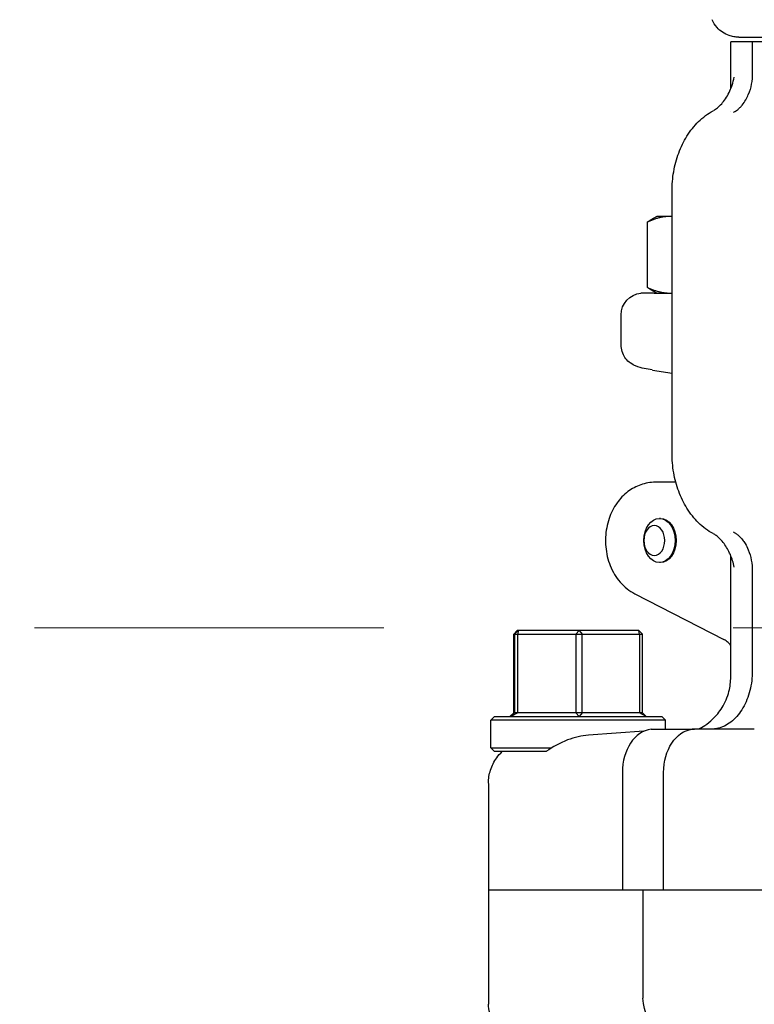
# Model space of a CAD drawing. Header units: inches. Extents: x 1 to 669, y 0 to 417.
# Tile 235 of 256: x 354.58 to 357.74, y 234 to 238.23. Entities that reach past the tile are written whole.
import ezdxf

# ---------------------------------------------------------------- set-up
doc = ezdxf.new("R2010")
doc.units = ezdxf.units.IN
doc.header["$LTSCALE"] = 12
doc.header["$MEASUREMENT"] = 0
doc.header["$PDMODE"] = 1
doc.linetypes.add('PS', pattern=[1.25, 0.625, -0.125, 0.125, -0.125, 0.125, -0.125])
doc.layers.get('Defpoints').update_dxf_attribs({"linetype": 'CONTINUOUS'})
doc.layers.add('D', color=2, linetype='CONTINUOUS')
doc.layers.add('Q', color=4, linetype='CONTINUOUS')
doc.layers.add('PS', color=6, linetype='PS', lineweight=13)
doc.styles.get("Standard").update_dxf_attribs({"font": 'SIMPLEX.SHX', "width": 0.875})
doc.dimstyles.get("Standard").update_dxf_attribs({"dimscale": 28, "dimtxt": 0.125, "dimasz": 0.125, "dimexe": 0.04375, "dimexo": 0.0625, "dimgap": 0.04375, "dimtad": 0, "dimtih": 1, "dimtoh": 1, "dimdec": 4, "dimzin": 12, "dimdsep": 46, "dimlunit": 5, "dimtxsty": 'Standard', "dimcen": 0, "dimclrd": 256, "dimclre": 256, "dimclrt": 256, "dimadec": 1, "dimazin": 3, "dimtfac": 0.875, "dimtdec": 4, "dimtofl": 0, "dimtmove": 0, "dimatfit": 2, "dimfxl": 1, "dimtolj": 1, "dimtzin": 12, "dimlwd": 13, "dimlwe": 13, "dimarcsym": 0})
doc.dimstyles.new('STANDARD$0', dxfattribs={"dimscale": 32, "dimtxt": 0.09375, "dimasz": 0.0625, "dimexe": 0.03125, "dimexo": 0.03125, "dimgap": 0.03125, "dimtad": 1, "dimtih": 1, "dimtoh": 1, "dimdec": 4, "dimzin": 12, "dimdsep": 46, "dimlunit": 5, "dimtxsty": 'Standard', "dimcen": -0.03125, "dimclrd": 256, "dimclre": 256, "dimclrt": 256, "dimadec": 0, "dimazin": 0, "dimtfac": 0.875, "dimtdec": 4, "dimtofl": 0, "dimtmove": 0, "dimatfit": 3, "dimfxl": 1, "dimtolj": 1, "dimtzin": 12, "dimlwd": 13, "dimlwe": 13, "dimarcsym": 0})

# ---------------------------------------------------------------- blocks, each defined once
blk = doc.blocks.new('*D70')
at = {"layer": 'D', "lineweight": 13, "transparency": 16777216}
for p, q in [((327.5446, 287.0038), (425.2048, 287.0038)), ((424.2048, 285.0038), (424.2048, 231.3716)), ((424.2048, 167.621), (424.2048, 223.2466)), ((370.1312, 165.621), (425.2048, 165.621))]:
    blk.add_line(p, q, dxfattribs=at)
at = {"layer": 'D', "transparency": 16777216}
for points in [[(423.8715, 285.0038), (424.5382, 285.0038), (424.2048, 287.0038)], [(423.8715, 167.621), (424.5382, 167.621), (424.2048, 165.621)]]:
    blk.add_solid(points, dxfattribs=at)
at = {"layer": 'Defpoints', "color": 0, "transparency": 16777216}
for p in [(326.5446, 287.0038), (369.1312, 165.621), (424.2048, 165.621)]:
    blk.add_point(p, dxfattribs=at)
at = {"layer": 'D', "transparency": 16777216, "insert": (424.2048, 227.3091), "char_height": 3, "attachment_point": 5}
blk.add_mtext('\\A1;121{\\H0.875x;\\S1/2;}{}{\\C2;%%p1}', dxfattribs=at)

msp = doc.modelspace()

# ---------------------------------------------------------------- linework, layer by layer
at = {"layer": 'PS'}
msp.add_line((365.14543, 235.62097), (303.99759, 235.62097), dxfattribs=at)
at = {"layer": 'Q', "extrusion": (-1, 4.93038e-32, -2.22045e-16)}
for p, q in [((358.87051, 238.13747), (357.63551, 238.13747)), ((357.63551, 237.93588), (357.63551, 238.13747)), ((357.72798, 238.13747), (357.72798, 238.00352)), ((357.63551, 237.83923), (357.63551, 237.83924)), ((357.38327, 236.37097), (357.38327, 237.49597)), ((357.31744, 237.38747), (357.29282, 237.37326)), ((357.38327, 237.38747), (357.31744, 237.38747)), ((357.27622, 237.36233), (357.27622, 237.08362)), ((357.31744, 237.05847), (357.29282, 237.07268)), ((357.30649, 237.05808), (357.24984, 237.05808)), ((357.31744, 237.05847), (357.38327, 237.05847)), ((357.16469, 236.83565), (357.16469, 236.96472)), ((357.29917, 236.72811), (357.38327, 236.71493)), ((357.39957, 236.24597), (357.31102, 236.24597)), ((357.33377, 236.09097), (357.32935, 236.09097)), ((357.63551, 236.02771), (357.63551, 236.02771)), ((357.63551, 235.40963), (357.63551, 235.93102)), ((357.33377, 235.90097), (357.32935, 235.90097)), ((357.72798, 235.86343), (357.72798, 235.43621)), ((357.22358, 235.76737), (357.6062, 235.57042)), ((356.71901, 235.60972), (356.70347, 235.5941)), ((356.70347, 235.25535), (356.70347, 235.5941)), ((356.70347, 235.5941), (357.25697, 235.5941)), ((356.70701, 235.5941), (356.72272, 235.60972)), ((356.70701, 235.5941), (356.70701, 235.25535)), ((357.24143, 235.60972), (356.71901, 235.60972)), ((356.72272, 235.60972), (356.72083, 235.5941)), ((356.72083, 235.25535), (356.72083, 235.5941)), ((356.97052, 235.5941), (356.98393, 235.60972)), ((356.97052, 235.5941), (356.97052, 235.25535)), ((356.98393, 235.60972), (356.99759, 235.5941)), ((356.99759, 235.25535), (356.99759, 235.5941)), ((357.24373, 235.5941), (357.24143, 235.60972)), ((357.24143, 235.60972), (357.25697, 235.5941)), ((357.24373, 235.5941), (357.24373, 235.25535)), ((357.25697, 235.25535), (357.25697, 235.5941)), ((356.70347, 235.25535), (356.68754, 235.23972)), ((356.69169, 235.23972), (356.70701, 235.25535)), ((356.72083, 235.25535), (356.69169, 235.23972)), ((357.25697, 235.25535), (356.70347, 235.25535)), ((356.98437, 235.23972), (356.97052, 235.25535)), ((356.99759, 235.25535), (356.98437, 235.23972)), ((357.2729, 235.23972), (357.24373, 235.25535)), ((357.25697, 235.25535), (357.2729, 235.23972)), ((356.62084, 235.23972), (356.60522, 235.2241)), ((357.35522, 235.2241), (356.60522, 235.2241)), ((356.60522, 235.10535), (356.60522, 235.2241)), ((356.62084, 235.23972), (357.33959, 235.23972)), ((357.33959, 235.23972), (357.35522, 235.2241)), ((357.35522, 235.18597), (357.35522, 235.2241)), ((357.26262, 235.17709), (357.02487, 235.16028)), ((357.30317, 235.18597), (357.48009, 235.18597)), ((357.72823, 235.18597), (357.49269, 235.18597)), ((356.60522, 235.10535), (356.86601, 235.10535)), ((356.62084, 235.08972), (356.60522, 235.10535)), ((356.84218, 235.08972), (356.62084, 235.08972)), ((357.17025, 234.99937), (357.17025, 234.49597)), ((357.34703, 234.49597), (357.34703, 234.99937)), ((356.59507, 234.95324), (356.59507, 234.00462)), ((356.59507, 234.49597), (359.91095, 234.49597)), ((357.25864, 234.49597), (357.25864, 234.03074))]:
    msp.add_line(p, q, dxfattribs=at)
at = {"layer": 'Q', "extrusion": (2.22045e-16, -1.09476e-47, -1)}
msp.add_arc((-357.25844, 236.96472), 0.09375, 0, 84.74141, dxfattribs=at)
at = {"layer": 'Q', "extrusion": (2.22045e-16, 4.37906e-47, -1)}
msp.add_ellipse((357.5954, 238.00352), major_axis=(0, -0.1875), ratio=0.7071068, start_param=-1.5707944, end_param=-1.054925, dxfattribs=at)
at = {"layer": 'Q', "extrusion": (2.22045e-16, -1.54074e-33, -1)}
msp.add_ellipse((357.59894, 236.81459), major_axis=(0.43425, -0.02111), ratio=0.0483939, start_param=-3.1484661, end_param=-3.1439457, dxfattribs=at)
at = {"layer": 'Q'}
for centre, major_axis, ratio, start_param, end_param in [((357.32935, 235.99597), (0, -0.095), 0.7071068, -4.712389, 1.5707963), ((357.304, 234.9983), (-0.00155, 0.18767), 0.7126402, 0.0706749, 1.559188), ((356.97007, 233.98135), (-0.375, 0.02336), 0.0618225, 0.0038516, 0.0074516)]:
    msp.add_ellipse(centre, major_axis=major_axis, ratio=ratio, start_param=start_param, end_param=end_param, dxfattribs=at)
at = {"layer": 'Q', "extrusion": (2.22045e-16, -1.09476e-47, -1)}
msp.add_ellipse((357.30725, 235.99597), major_axis=(0, 0.06375), ratio=0.7071068, start_param=-4.712389, end_param=1.5707963, dxfattribs=at)
at = {"layer": 'Q', "extrusion": (2.22045e-16, 7.00649e-46, -1)}
msp.add_ellipse((357.33377, 235.99597), major_axis=(0, 0.095), ratio=0.7071068, start_param=0, end_param=1.5707963, dxfattribs=at)
at = {"layer": 'Q', "extrusion": (2.22045e-16, -4.37906e-47, -1)}
msp.add_ellipse((357.33377, 235.99597), major_axis=(0, -0.095), ratio=0.7071068, start_param=-1.5707963, end_param=0, dxfattribs=at)
at = {"layer": 'Q', "extrusion": (2.22045e-16, 0, -1)}
for centre, major_axis, ratio, start_param, end_param in [((357.5954, 235.86343), (0, -0.1875), 0.7071068, -2.0866689, -1.5707972), ((357.34781, 234.03045), (0.00042, -0.12502), 0.7132292, 0.134455, 1.5755027)]:
    msp.add_ellipse(centre, major_axis=major_axis, ratio=ratio, start_param=start_param, end_param=end_param, dxfattribs=at)
at = {"layer": 'Q', "extrusion": (2.22045e-16, -1.2326e-32, -1)}
msp.add_ellipse((357.278, 235.00217), major_axis=(0.04813, 0.18083), ratio=0.6844248, start_param=-0.2575627, end_param=-0.1801791, dxfattribs=at)
at = {"layer": 'Q', "extrusion": (2.22045e-16, 3.85186e-34, -1)}
msp.add_ellipse((357.48078, 234.9983), major_axis=(0.00155, -0.18767), ratio=0.7126402, start_param=1.5824047, end_param=3.0709178, dxfattribs=at)
at = {"layer": 'Q', "extrusion": (2.22045e-16, -2.31112e-33, -1)}
msp.add_ellipse((356.97007, 234.95899), major_axis=(-0.375, -0.00575), ratio=0.0153171, start_param=0.0002347, end_param=0.0006291, dxfattribs=at)
at = {"layer": 'Q'}
for points, knots in [([(357.6696, 238.15747), (357.66254, 238.15747), (357.6554, 238.15809), (357.64163, 238.16046), (357.63491, 238.1622), (357.61849, 238.16791), (357.60893, 238.17267), (357.59149, 238.18437), (357.58346, 238.19138), (357.56766, 238.20904), (357.5603, 238.22038), (357.55503, 238.23247)], [0, 0, 0, 0, 0.02125696, 0.02125696, 0.04192736, 0.04192736, 0.07343751, 0.07343751, 0.10493019, 0.10493019, 0.14450344, 0.14450344, 0.14450344, 0.14450344]), ([(357.6696, 238.15747), (357.6696, 238.15747), (357.69128, 238.15747), (357.80903, 238.15747), (358.0305, 238.15747), (358.29579, 238.15747), (358.46736, 238.15747), (358.54283, 238.15747)], [1.5496922, 1.5496922, 1.5496922, 1.5496922, 1.9830585, 2.644078, 3.3050976, 3.9661171, 4.6271366, 4.6271366, 4.6271366, 4.6271366]), ([(357.56131, 237.84224), (357.57246, 237.84848), (357.58481, 237.85838), (357.6079, 237.88444), (357.61894, 237.9008), (357.6378, 237.93909), (357.64577, 237.96186), (357.65069, 237.98594)], [0.0029525, 0.0029525, 0.0029525, 0.0029525, 0.07675028, 0.07675028, 0.14958682, 0.14958682, 0.22579143, 0.22579143, 0.22579143, 0.22579143]), ([(357.65358, 237.838), (357.65434, 237.83845), (357.65505, 237.8389), (357.65556, 237.83923), (357.65791, 237.84073), (357.66084, 237.84279), (357.66419, 237.84548), (357.66741, 237.84807), (357.67103, 237.85126), (357.67485, 237.8551), (357.67788, 237.85816), (357.68105, 237.86163), (357.68424, 237.86554), (357.6901, 237.87269), (357.6954, 237.8805), (357.70011, 237.88885), (357.70408, 237.89587), (357.70762, 237.90328), (357.71073, 237.91102)], [0.01028684, 0.01028684, 0.01028684, 0.01028684, 0.01590204, 0.01590204, 0.01590204, 0.04152511, 0.04152511, 0.04152511, 0.06622769, 0.06622769, 0.06622769, 0.08584187, 0.08584187, 0.08584187, 0.12176368, 0.12176368, 0.12176368, 0.15193376, 0.15193376, 0.15193376, 0.15193376]), ([(357.38327, 237.49597), (357.38327, 237.52406), (357.38567, 237.55216), (357.39524, 237.60714), (357.4024, 237.63404), (357.42144, 237.68545), (357.43331, 237.70997), (357.46171, 237.75543), (357.47825, 237.77637), (357.51585, 237.81321), (357.53695, 237.82912), (357.55999, 237.84156)], [4.712389, 4.712389, 4.712389, 4.712389, 4.9536085, 4.9536085, 5.1948279, 5.1948279, 5.4360474, 5.4360474, 5.6772669, 5.6772669, 5.9184864, 5.9184864, 5.9184864, 5.9184864]), ([(357.30649, 237.05808), (357.32844, 237.05808), (357.35266, 237.05846), (357.37911, 237.05847), (357.37935, 237.05847), (357.37959, 237.05847)], [0.30382891, 0.30382891, 0.30382891, 0.30382891, 0.60765784, 0.60765784, 0.61044658, 0.61044658, 0.61044658, 0.61044658]), ([(357.29847, 236.72823), (357.28568, 236.73024), (357.27435, 236.73226), (357.25174, 236.73709), (357.24151, 236.73923), (357.22025, 236.74825), (357.21216, 236.75236), (357.19743, 236.76325), (357.19083, 236.76938), (357.17967, 236.78345), (357.17495, 236.79158), (357.16793, 236.80925), (357.16565, 236.81901), (357.16479, 236.83101), (357.16471, 236.83323), (357.1647, 236.83546)], [0.0014746, 0.0014746, 0.0014746, 0.0014746, 0.06815534, 0.06815534, 0.14816215, 0.14816215, 0.18474354, 0.18474354, 0.21388343, 0.21388343, 0.24271924, 0.24271924, 0.27285569, 0.27285569, 0.27970091, 0.27970091, 0.27970091, 0.27970091]), ([(357.55999, 236.02539), (357.53695, 236.03783), (357.51585, 236.05373), (357.47825, 236.09058), (357.46171, 236.11152), (357.43331, 236.15697), (357.42144, 236.1815), (357.4024, 236.23291), (357.39524, 236.2598), (357.38567, 236.31479), (357.38327, 236.34288), (357.38327, 236.37097)], [3.5062916, 3.5062916, 3.5062916, 3.5062916, 3.7475111, 3.7475111, 3.9887305, 3.9887305, 4.22995, 4.22995, 4.4711695, 4.4711695, 4.712389, 4.712389, 4.712389, 4.712389]), ([(357.31102, 236.24597), (357.28993, 236.24597), (357.2689, 236.24232), (357.22899, 236.22859), (357.21033, 236.21827), (357.17541, 236.19192), (357.15988, 236.17531), (357.13215, 236.13652), (357.12099, 236.11383), (357.10419, 236.06447), (357.09929, 236.03757), (357.09664, 235.98282), (357.09909, 235.95494), (357.11185, 235.90082), (357.12206, 235.87453), (357.15058, 235.82741), (357.16826, 235.80622), (357.20072, 235.78065), (357.21171, 235.77348), (357.22358, 235.76737)], [4.712389, 4.712389, 4.712389, 4.712389, 4.9509029, 4.9509029, 5.2026624, 5.2026624, 5.4923472, 5.4923472, 5.8346885, 5.8346885, 6.2147995, 6.2147995, 6.6051168, 6.6051168, 6.9910564, 6.9910564, 7.3458609, 7.3458609, 7.5049158, 7.5049158, 7.5049158, 7.5049158]), ([(357.65068, 235.88107), (357.64673, 235.90035), (357.64083, 235.91876), (357.62605, 235.95312), (357.61681, 235.96919), (357.59606, 235.99723), (357.58415, 236.00899), (357.56885, 236.02017), (357.56496, 236.02266), (357.56118, 236.02477)], [0, 0, 0, 0, 0.0610426, 0.0610426, 0.12675141, 0.12675141, 0.19854495, 0.19854495, 0.22337387, 0.22337387, 0.22337387, 0.22337387]), ([(357.64703, 236.03261), (357.64712, 236.03257), (357.6472, 236.03252), (357.64944, 236.03133), (357.65154, 236.03016), (357.65358, 236.02895)], [-0.020803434, -0.020803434, -0.020803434, -0.020803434, -0.019996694, -0.019996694, 0.00080674, 0.00080674, 0.00080674, 0.00080674]), ([(357.65358, 236.02895), (357.65474, 236.02826), (357.6561, 236.02739), (357.6576, 236.02637), (357.65932, 236.0252), (357.66128, 236.02377), (357.66343, 236.02208), (357.66683, 236.01939), (357.67072, 236.01601), (357.67486, 236.01183), (357.67843, 236.00824), (357.6822, 236.00405), (357.68599, 235.99923), (357.69012, 235.99399), (357.69397, 235.98841), (357.69752, 235.98254), (357.70254, 235.97422), (357.70696, 235.96532), (357.71073, 235.95592)], [0, 0, 0, 0, 0.03416969, 0.03416969, 0.03416969, 0.07323441, 0.07323441, 0.07323441, 0.13511571, 0.13511571, 0.13511571, 0.18844783, 0.18844783, 0.18844783, 0.24657141, 0.24657141, 0.24657141, 0.32889511, 0.32889511, 0.32889511, 0.32889511]), ([(357.63551, 235.54583), (357.63266, 235.54972), (357.62885, 235.55401), (357.61911, 235.56268), (357.6129, 235.567), (357.60622, 235.57045)], [0.241399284, 0.241399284, 0.241399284, 0.241399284, 0.269852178, 0.269852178, 0.302878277, 0.302878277, 0.302878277, 0.302878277]), ([(357.72798, 235.43621), (357.72798, 235.4075), (357.7245, 235.37901), (357.71085, 235.32494), (357.70079, 235.29976), (357.67509, 235.25537), (357.65965, 235.23648), (357.62489, 235.20691), (357.60583, 235.19647), (357.58592, 235.19083)], [-0.87451974, -0.87451974, -0.87451974, -0.87451974, -0.65585069, -0.65585069, -0.43712222, -0.43712222, -0.21873284, -0.21873284, -0.000001, -0.000001, -0.000001, -0.000001]), ([(357.49533, 235.18597), (357.49586, 235.18623), (357.4964, 235.18648), (357.50549, 235.19091), (357.51458, 235.19601), (357.53525, 235.20954), (357.54685, 235.21862), (357.57296, 235.24321), (357.58679, 235.26008), (357.61131, 235.29983), (357.62142, 235.32364), (357.63284, 235.36816), (357.63554, 235.38897), (357.63553, 235.40963)], [0.48126814, 0.48126814, 0.48126814, 0.48126814, 0.4834162, 0.4834162, 0.51773949, 0.51773949, 0.56319149, 0.56319149, 0.62852178, 0.62852178, 0.70495402, 0.70495402, 0.76730123, 0.76730123, 0.76730123, 0.76730123]), ([(357.48009, 235.18597), (357.47836, 235.18597), (357.47664, 235.18593), (357.4732, 235.18574), (357.47149, 235.18561), (357.46979, 235.18542)], [0, 0, 0, 0, 0.018390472, 0.018390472, 0.036780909, 0.036780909, 0.036780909, 0.036780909]), ([(357.49269, 235.18597), (357.49058, 235.18597), (357.48855, 235.18597), (357.48426, 235.18597), (357.482, 235.18597), (357.48009, 235.18597)], [-0.040549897, -0.040549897, -0.040549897, -0.040549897, -0.020275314, -0.020275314, -0.000001, -0.000001, -0.000001, -0.000001]), ([(357.58592, 235.19083), (357.58159, 235.1896), (357.57721, 235.18861), (357.56839, 235.18708), (357.56395, 235.18655), (357.55948, 235.18625)], [0.000000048, 0.000000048, 0.000000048, 0.000000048, 0.047625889, 0.047625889, 0.095251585, 0.095251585, 0.095251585, 0.095251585]), ([(357.02487, 235.16028), (356.99519, 235.15815), (356.96437, 235.15063), (356.9017, 235.12669), (356.87024, 235.10928), (356.84324, 235.09047), (356.84271, 235.0901), (356.84218, 235.08972)], [-0.9353399, -0.9353399, -0.9353399, -0.9353399, -0.7095859, -0.7095859, -0.45311385, -0.45311385, -0.44796236, -0.44796236, -0.44796236, -0.44796236]), ([(356.59509, 234.95331), (356.59508, 234.97251), (356.59825, 234.99192), (356.61017, 235.02894), (356.61921, 235.04696), (356.63753, 235.07259), (356.64534, 235.08161), (356.65392, 235.08972)], [0.00006358, 0.00006358, 0.00006358, 0.00006358, 0.05769646, 0.05769646, 0.11680878, 0.11680878, 0.1523162, 0.1523162, 0.1523162, 0.1523162]), ([(356.74583, 233.86342), (356.7329, 233.8662), (356.72118, 233.86905), (356.69527, 233.87657), (356.68102, 233.88114), (356.65592, 233.89523), (356.64752, 233.90085), (356.63136, 233.91484), (356.62352, 233.92342), (356.61003, 233.9434), (356.6044, 233.95521), (356.59706, 233.97941), (356.59514, 233.99204), (356.59515, 234.00454)], [0, 0, 0, 0, 0.05810154, 0.05810154, 0.13484118, 0.13484118, 0.16944719, 0.16944719, 0.20562472, 0.20562472, 0.24486869, 0.24486869, 0.28296719, 0.28296719, 0.28296719, 0.28296719])]:
    msp.add_open_spline(points, degree=3, knots=knots, dxfattribs=at)
for points in [[(357.64703, 237.83433), (357.64924, 237.8355), (357.65143, 237.83672), (357.65358, 237.83799)], [(357.60622, 235.57045), (357.60622, 235.57045), (357.60622, 235.57045), (357.60621, 235.57045)], [(357.55949, 235.18625), (357.5567, 235.18607), (357.55389, 235.18597), (357.55106, 235.18597)], [(357.73656, 235.18625), (357.73381, 235.18607), (357.73103, 235.18597), (357.72823, 235.18597)]]:
    msp.add_open_spline(points, degree=3, dxfattribs=at)
for points, weights in [([(357.37373, 237.38747), (357.32847, 237.38747), (357.27622, 237.36233)], [1, 1.0379548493, 1]), ([(357.27622, 237.36233), (357.28477, 237.36861), (357.29282, 237.37326)], [1, 1.00922143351, 1.01396202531]), ([(357.38327, 237.38721), (357.3785, 237.38747), (357.37373, 237.38747)], [1.00694958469, 1.00386923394, 1]), ([(357.27622, 237.08362), (357.32847, 237.05847), (357.37373, 237.05847)], [1, 1.0379548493, 1]), ([(357.29282, 237.07268), (357.28477, 237.07733), (357.27622, 237.08362)], [1.01396202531, 1.00922143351, 1]), ([(357.37373, 237.05847), (357.3785, 237.05847), (357.38327, 237.05873)], [1, 1.00386923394, 1.00694958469])]:
    msp.add_rational_spline(points, weights, degree=2, dxfattribs=at)

# ---------------------------------------------------------------- dimensions: what is measured, and where the dimension line sits
at = {"layer": 'D'}
dim = msp.add_linear_dim(base=(424.20482, 165.62097), p1=(326.54465, 287.0038), p2=(369.1312, 165.62097), angle=90, text='<>{}{\\C2;%%p1}', dimstyle='STANDARD$0', override={"dimdec": 1, "dimtp": 1, "dimtm": 1, "dimarcsym": 1}, dxfattribs=at)
dim.commit()
dim.dimension.update_dxf_attribs({"geometry": '*D70', "text_midpoint": (424.20482, 227.30911), "dimtype": 160})

# ---------------------------------------------------------------- leaders
at = {"layer": 'D', "annotation_type": 0, "has_hookline": 1, "hookline_direction": 0, "text_width": 26.6875}
msp.add_leader([(346.29356, 235.62097), (369.49455, 221.78919), (372.99455, 221.78919)], dimstyle='Standard', override={"dimgap": 0.04375, "dimtad": 0, "dimarcsym": 1}, dxfattribs=at)

doc.saveas('drawing.dxf')
